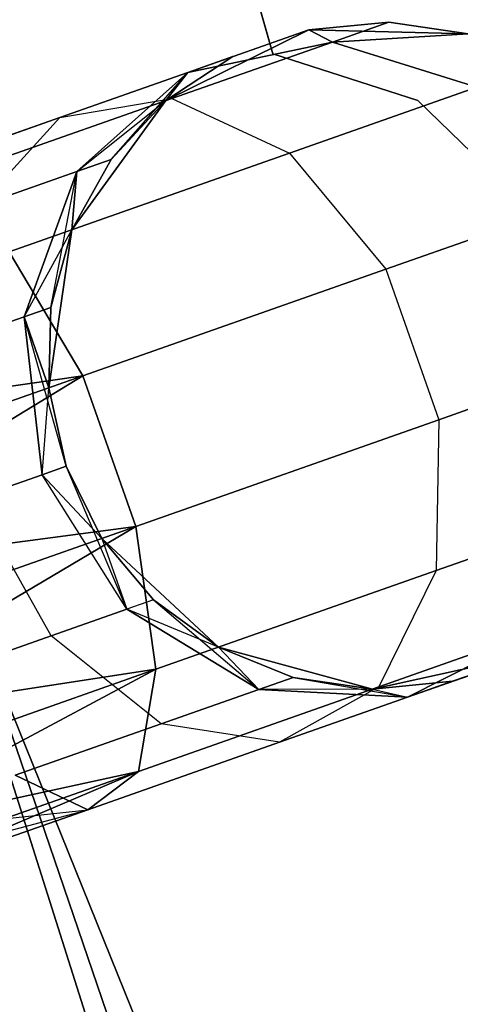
# Model space of a CAD drawing. Extents: x -91 to 91, y -91 to 262.
# Tile 49 of 256: x -58.11 to -56.78, y -22.02 to -19.07. Entities that reach past the tile are written whole.
import ezdxf

# ---------------------------------------------------------------- set-up
doc = ezdxf.new("R2010")
doc.units = 0
doc.header["$LTSCALE"] = 25.4
doc.layers.get('0').update_dxf_attribs({"linetype": 'CONTINUOUS'})

# ---------------------------------------------------------------- blocks, each defined once
blk = doc.blocks.new('ETE0_STL_1')
at = {"color": 0}
for p, q in [((-57.3465, -19.1716, 164.5076), (-58.8786, -13.765, 164.5076)), ((-58.8786, -13.765, 162.5076), (-57.3465, -19.1716, 162.5076)), ((-58.8786, -13.765, 162.5076), (-57.3465, -19.1716, 162.5076)), ((-57.3465, -19.1716, 164.5076), (-58.8786, -13.765, 164.5076)), ((-57.7321, -22.6053, 330.5076), (-60.1888, -14.8764, 330.5076)), ((-60.1888, -14.8764, 321.0076), (-57.7321, -22.6053, 321.0076)), ((-60.1888, -14.8764, 321.0076), (-57.7321, -22.6053, 321.0076)), ((-57.7321, -22.6053, 330.5076), (-60.1888, -14.8764, 330.5076)), ((-59.8479, -16.1935, 159.5), (-57.2222, -23.8667, 159.5)), ((-57.2222, -23.8667, 169), (-59.8479, -16.1935, 169)), ((-57.2222, -23.8667, 169), (-59.8479, -16.1935, 169)), ((-59.8479, -16.1935, 159.5), (-57.2222, -23.8667, 159.5)), ((-56.9989, -19.0764, 322.0076), (-57.2389, -19.0996, 327.5076)), ((-56.9989, -19.0764, 322.0076), (-57.2389, -19.0996, 322.0076)), ((-56.9989, -19.0764, 322.0076), (-57.2389, -19.0996, 327.5076)), ((-56.9989, -19.0764, 322.0076), (-57.2389, -19.0996, 322.0076)), ((-56.9989, -19.0764, 168.0076), (-57.2389, -19.0996, 168.0076)), ((-57.2389, -19.0996, 163.5076), (-56.9989, -19.0764, 168.0076)), ((-56.9989, -19.0764, 168.0076), (-57.2389, -19.0996, 168.0076)), ((-57.2389, -19.0996, 163.5076), (-56.9989, -19.0764, 168.0076)), ((-56.9989, -19.0764, 322.0076), (-57.168, -19.1359, 321.1065)), ((-56.9989, -19.0764, 322.0076), (-57.168, -19.1359, 321.1065)), ((-57.168, -19.1359, 168.9087), (-56.9989, -19.0764, 168.0076)), ((-57.168, -19.1359, 168.9087), (-56.9989, -19.0764, 168.0076)), ((-56.7604, -19.1112, 322.0076), (-56.9989, -19.0764, 322.0076)), ((-56.9989, -19.0764, 322.0076), (-56.7604, -19.1112, 327.5076)), ((-56.9989, -19.0764, 322.0076), (-56.7604, -19.1112, 327.5076)), ((-56.7604, -19.1112, 322.0076), (-56.9989, -19.0764, 322.0076)), ((-56.7604, -19.1112, 168.0076), (-56.9989, -19.0764, 168.0076)), ((-56.9989, -19.0764, 168.0076), (-56.7604, -19.1112, 163.5076)), ((-56.9989, -19.0764, 168.0076), (-56.7604, -19.1112, 163.5076)), ((-56.7604, -19.1112, 168.0076), (-56.9989, -19.0764, 168.0076)), ((-57.2389, -19.0996, 327.5076), (-57.668, -19.3117, 327.5076)), ((-57.668, -19.3117, 163.5076), (-57.2389, -19.0996, 163.5076)), ((-57.2389, -19.0996, 327.5076), (-57.668, -19.3117, 327.5076)), ((-57.668, -19.3117, 163.5076), (-57.2389, -19.0996, 163.5076)), ((-57.2389, -19.0996, 322.0076), (-57.6013, -19.2271, 321.2884)), ((-57.2389, -19.0996, 322.0076), (-57.6013, -19.2271, 321.2884)), ((-57.6013, -19.2271, 168.7269), (-57.2389, -19.0996, 168.0076)), ((-57.6013, -19.2271, 168.7269), (-57.2389, -19.0996, 168.0076)), ((-57.4663, -19.1796, 322.0076), (-57.2389, -19.0996, 327.5076)), ((-57.4663, -19.1796, 322.0076), (-57.2389, -19.0996, 327.5076)), ((-57.4663, -19.1796, 168.0076), (-57.2389, -19.0996, 163.5076)), ((-57.4663, -19.1796, 168.0076), (-57.2389, -19.0996, 163.5076)), ((-56.7604, -19.1112, 327.5076), (-57.2389, -19.0996, 327.5076)), ((-57.2389, -19.0996, 163.5076), (-56.7604, -19.1112, 163.5076)), ((-56.7604, -19.1112, 327.5076), (-57.2389, -19.0996, 327.5076)), ((-57.2389, -19.0996, 322.0076), (-57.2389, -19.0996, 327.5076)), ((-57.2389, -19.0996, 322.0076), (-57.2389, -19.0996, 327.5076)), ((-57.2389, -19.0996, 322.0076), (-57.168, -19.1359, 321.1065)), ((-57.2389, -19.0996, 322.0076), (-57.168, -19.1359, 321.1065)), ((-57.2389, -19.0996, 168.0076), (-57.2389, -19.0996, 163.5076)), ((-57.168, -19.1359, 168.9087), (-57.2389, -19.0996, 168.0076)), ((-57.168, -19.1359, 168.9087), (-57.2389, -19.0996, 168.0076)), ((-57.2389, -19.0996, 163.5076), (-56.7604, -19.1112, 163.5076)), ((-57.2389, -19.0996, 168.0076), (-57.2389, -19.0996, 163.5076)), ((-56.7604, -19.1112, 322.0076), (-57.168, -19.1359, 321.1065)), ((-56.7604, -19.1112, 322.0076), (-57.168, -19.1359, 321.1065)), ((-57.168, -19.1359, 168.9087), (-56.7604, -19.1112, 168.0076)), ((-57.168, -19.1359, 168.9087), (-56.7604, -19.1112, 168.0076)), ((-57.168, -19.1359, 321.1065), (-57.6495, -19.3052, 320.3427)), ((-57.168, -19.1359, 321.1065), (-57.6495, -19.3052, 320.3427)), ((-57.6495, -19.3052, 169.6726), (-57.168, -19.1359, 168.9087)), ((-57.6495, -19.3052, 169.6726), (-57.168, -19.1359, 168.9087)), ((-57.168, -19.1359, 321.1065), (-57.6013, -19.2271, 321.2884)), ((-57.168, -19.1359, 321.1065), (-57.6013, -19.2271, 321.2884)), ((-57.6013, -19.2271, 168.7269), (-57.168, -19.1359, 168.9087)), ((-57.6013, -19.2271, 168.7269), (-57.168, -19.1359, 168.9087)), ((-56.7345, -19.2716, 320.9558), (-57.168, -19.1359, 321.1065)), ((-56.7345, -19.2716, 320.9558), (-57.168, -19.1359, 321.1065)), ((-57.168, -19.1359, 168.9087), (-56.7345, -19.2716, 169.0594)), ((-57.168, -19.1359, 168.9087), (-56.7345, -19.2716, 169.0594)), ((-57.4663, -19.1796, 322.0076), (-57.668, -19.3117, 327.5076)), ((-57.4663, -19.1796, 322.0076), (-57.668, -19.3117, 322.0076)), ((-57.4663, -19.1796, 322.0076), (-57.668, -19.3117, 327.5076)), ((-57.4663, -19.1796, 322.0076), (-57.668, -19.3117, 322.0076)), ((-57.4663, -19.1796, 168.0076), (-57.668, -19.3117, 168.0076)), ((-57.668, -19.3117, 163.5076), (-57.4663, -19.1796, 168.0076)), ((-57.4663, -19.1796, 168.0076), (-57.668, -19.3117, 168.0076)), ((-57.668, -19.3117, 163.5076), (-57.4663, -19.1796, 168.0076)), ((-57.4663, -19.1796, 322.0076), (-57.6013, -19.2271, 321.2884)), ((-57.4663, -19.1796, 322.0076), (-57.6013, -19.2271, 321.2884)), ((-57.6013, -19.2271, 168.7269), (-57.4663, -19.1796, 168.0076)), ((-57.6013, -19.2271, 168.7269), (-57.4663, -19.1796, 168.0076)), ((-56.9112, -19.3113, 164.5076), (-57.3465, -19.1716, 164.5076)), ((-57.3465, -19.1716, 164.5076), (-57.3465, -19.1716, 162.5076)), ((-57.3465, -19.1716, 162.5076), (-56.9112, -19.3113, 162.5076)), ((-57.3465, -19.1716, 164.5076), (-57.3465, -19.1716, 162.5076)), ((-57.3465, -19.1716, 162.5076), (-56.9112, -19.3113, 162.5076)), ((-56.9112, -19.3113, 164.5076), (-57.3465, -19.1716, 164.5076)), ((-57.6013, -19.2271, 321.2884), (-57.9856, -19.3623, 320.6786)), ((-57.6013, -19.2271, 321.2884), (-57.9856, -19.3623, 320.6786)), ((-57.9856, -19.3623, 169.3366), (-57.6013, -19.2271, 168.7269)), ((-57.9856, -19.3623, 169.3366), (-57.6013, -19.2271, 168.7269)), ((-57.6013, -19.2271, 321.2884), (-57.935, -19.5244, 321.4596)), ((-57.6013, -19.2271, 321.2884), (-57.935, -19.5244, 321.4596)), ((-57.935, -19.5244, 168.5556), (-57.6013, -19.2271, 168.7269)), ((-57.935, -19.5244, 168.5556), (-57.6013, -19.2271, 168.7269)), ((-57.8321, -19.4882, 322.0076), (-57.6013, -19.2271, 321.2884)), ((-57.8321, -19.4882, 322.0076), (-57.6013, -19.2271, 321.2884)), ((-57.668, -19.3117, 322.0076), (-57.6013, -19.2271, 321.2884)), ((-57.668, -19.3117, 322.0076), (-57.6013, -19.2271, 321.2884)), ((-57.6013, -19.2271, 168.7269), (-57.668, -19.3117, 168.0076)), ((-57.6013, -19.2271, 168.7269), (-57.668, -19.3117, 168.0076)), ((-56.7345, -19.2716, 320.9558), (-57.2965, -19.4693, 320.0641)), ((-56.7345, -19.2716, 320.9558), (-57.2965, -19.4693, 320.0641)), ((-57.2965, -19.4693, 169.9511), (-56.7345, -19.2716, 169.0594)), ((-57.2965, -19.4693, 169.9511), (-56.7345, -19.2716, 169.0594)), ((-57.6495, -19.3052, 320.3427), (-58.3701, -19.5587, 319.8322)), ((-57.6495, -19.3052, 320.3427), (-58.3701, -19.5587, 319.8322)), ((-58.3701, -19.5587, 170.183), (-57.6495, -19.3052, 169.6726)), ((-58.3701, -19.5587, 170.183), (-57.6495, -19.3052, 169.6726)), ((-57.9856, -19.3623, 320.6786), (-57.6495, -19.3052, 320.3427)), ((-57.9856, -19.3623, 320.6786), (-57.6495, -19.3052, 320.3427)), ((-57.9856, -19.3623, 169.3366), (-57.6495, -19.3052, 169.6726)), ((-57.9856, -19.3623, 169.3366), (-57.6495, -19.3052, 169.6726)), ((-57.668, -19.3117, 327.5076), (-57.9493, -19.6989, 327.5076)), ((-57.9493, -19.6989, 163.5076), (-57.668, -19.3117, 163.5076)), ((-57.668, -19.3117, 327.5076), (-57.9493, -19.6989, 327.5076)), ((-57.9493, -19.6989, 163.5076), (-57.668, -19.3117, 163.5076)), ((-57.935, -19.5244, 168.5556), (-57.668, -19.3117, 168.0076)), ((-57.935, -19.5244, 168.5556), (-57.668, -19.3117, 168.0076)), ((-57.668, -19.3117, 322.0076), (-57.8321, -19.4882, 322.0076)), ((-57.8321, -19.4882, 322.0076), (-57.668, -19.3117, 327.5076)), ((-57.8321, -19.4882, 322.0076), (-57.668, -19.3117, 327.5076)), ((-57.668, -19.3117, 322.0076), (-57.8321, -19.4882, 322.0076)), ((-57.668, -19.3117, 168.0076), (-57.8321, -19.4882, 168.0076)), ((-57.8321, -19.4882, 168.0076), (-57.668, -19.3117, 163.5076)), ((-57.8321, -19.4882, 168.0076), (-57.668, -19.3117, 163.5076)), ((-57.668, -19.3117, 168.0076), (-57.8321, -19.4882, 168.0076)), ((-57.668, -19.3117, 322.0076), (-57.668, -19.3117, 327.5076)), ((-57.668, -19.3117, 322.0076), (-57.668, -19.3117, 327.5076)), ((-57.668, -19.3117, 168.0076), (-57.668, -19.3117, 163.5076)), ((-57.668, -19.3117, 168.0076), (-57.668, -19.3117, 163.5076)), ((-57.6495, -19.3052, 320.3427), (-57.2965, -19.4693, 320.0641)), ((-57.6495, -19.3052, 320.3427), (-57.2965, -19.4693, 320.0641)), ((-57.6495, -19.3052, 169.6726), (-57.2965, -19.4693, 169.9511)), ((-57.6495, -19.3052, 169.6726), (-57.2965, -19.4693, 169.9511)), ((-56.5836, -19.6302, 164.5076), (-56.9112, -19.3113, 164.5076)), ((-56.9112, -19.3113, 164.5076), (-56.9112, -19.3113, 162.5076)), ((-56.9112, -19.3113, 162.5076), (-56.5836, -19.6302, 162.5076)), ((-56.9112, -19.3113, 164.5076), (-56.9112, -19.3113, 162.5076)), ((-56.9112, -19.3113, 162.5076), (-56.5836, -19.6302, 162.5076)), ((-56.5836, -19.6302, 164.5076), (-56.9112, -19.3113, 164.5076)), ((-57.9856, -19.3623, 320.6786), (-58.5608, -19.5646, 320.2712)), ((-57.9856, -19.3623, 320.6786), (-58.5608, -19.5646, 320.2712)), ((-58.5608, -19.5646, 169.744), (-57.9856, -19.3623, 169.3366)), ((-58.5608, -19.5646, 169.744), (-57.9856, -19.3623, 169.3366)), ((-58.2278, -19.6274, 320.9951), (-57.9856, -19.3623, 320.6786)), ((-58.2278, -19.6274, 320.9951), (-57.9856, -19.3623, 320.6786)), ((-58.2278, -19.6274, 169.0201), (-57.9856, -19.3623, 169.3366)), ((-58.2278, -19.6274, 169.0201), (-57.9856, -19.3623, 169.3366)), ((-58.8222, -19.4357, 327.5076), (-55.7821, -26.9473, 327.5076)), ((-55.7821, -26.9473, 328.5076), (-58.8222, -19.4357, 328.5076)), ((-58.8222, -19.4357, 327.5076), (-55.7821, -26.9473, 327.5076)), ((-55.7821, -26.9473, 328.5076), (-58.8222, -19.4357, 328.5076)), ((-57.2965, -19.4693, 320.0641), (-58.1377, -19.7652, 319.4683)), ((-57.2965, -19.4693, 320.0641), (-58.1377, -19.7652, 319.4683)), ((-58.1377, -19.7652, 170.5469), (-57.2965, -19.4693, 169.9511)), ((-58.1377, -19.7652, 170.5469), (-57.2965, -19.4693, 169.9511)), ((-57.2965, -19.4693, 320.0641), (-57.0075, -19.8169, 319.9068)), ((-57.2965, -19.4693, 320.0641), (-57.0075, -19.8169, 319.9068)), ((-57.2965, -19.4693, 169.9511), (-57.0075, -19.8169, 170.1084)), ((-57.2965, -19.4693, 169.9511), (-57.0075, -19.8169, 170.1084)), ((-57.8321, -19.4882, 322.0076), (-57.9493, -19.6989, 327.5076)), ((-57.8321, -19.4882, 322.0076), (-57.9493, -19.6989, 322.0076)), ((-57.8321, -19.4882, 322.0076), (-57.9493, -19.6989, 327.5076)), ((-57.8321, -19.4882, 322.0076), (-57.9493, -19.6989, 322.0076)), ((-57.8321, -19.4882, 168.0076), (-57.9493, -19.6989, 168.0076)), ((-57.9493, -19.6989, 163.5076), (-57.8321, -19.4882, 168.0076)), ((-57.8321, -19.4882, 168.0076), (-57.9493, -19.6989, 168.0076)), ((-57.9493, -19.6989, 163.5076), (-57.8321, -19.4882, 168.0076)), ((-57.8321, -19.4882, 322.0076), (-57.935, -19.5244, 321.4596)), ((-57.8321, -19.4882, 322.0076), (-57.935, -19.5244, 321.4596)), ((-57.935, -19.5244, 168.5556), (-57.8321, -19.4882, 168.0076)), ((-57.935, -19.5244, 168.5556), (-57.8321, -19.4882, 168.0076)), ((-57.935, -19.5244, 321.4596), (-58.2278, -19.6274, 320.9951)), ((-57.935, -19.5244, 321.4596), (-58.2278, -19.6274, 320.9951)), ((-58.2278, -19.6274, 169.0201), (-57.935, -19.5244, 168.5556)), ((-58.2278, -19.6274, 169.0201), (-57.935, -19.5244, 168.5556)), ((-57.935, -19.5244, 321.4596), (-58.0927, -19.9597, 321.5811)), ((-57.935, -19.5244, 321.4596), (-58.0927, -19.9597, 321.5811)), ((-58.0927, -19.9597, 168.4341), (-57.935, -19.5244, 168.5556)), ((-58.0927, -19.9597, 168.4341), (-57.935, -19.5244, 168.5556)), ((-58.0127, -19.9315, 322.0076), (-57.935, -19.5244, 321.4596)), ((-58.0127, -19.9315, 322.0076), (-57.935, -19.5244, 321.4596)), ((-57.9493, -19.6989, 322.0076), (-57.935, -19.5244, 321.4596)), ((-57.9493, -19.6989, 322.0076), (-57.935, -19.5244, 321.4596)), ((-57.935, -19.5244, 168.5556), (-57.9493, -19.6989, 168.0076)), ((-57.935, -19.5244, 168.5556), (-57.9493, -19.6989, 168.0076)), ((-56.4, -19.6032, 320.8707), (-57.0075, -19.8169, 319.9068)), ((-56.4, -19.6032, 320.8707), (-57.0075, -19.8169, 319.9068)), ((-57.0075, -19.8169, 170.1084), (-56.4, -19.6032, 169.1445)), ((-57.0075, -19.8169, 170.1084), (-56.4, -19.6032, 169.1445)), ((-58.0927, -19.9597, 168.4341), (-57.9493, -19.6989, 168.0076)), ((-58.0927, -19.9597, 168.4341), (-57.9493, -19.6989, 168.0076)), ((-57.9493, -19.6989, 327.5076), (-58.0185, -20.1725, 327.5076)), ((-58.0185, -20.1725, 163.5076), (-57.9493, -19.6989, 163.5076)), ((-57.9493, -19.6989, 327.5076), (-58.0185, -20.1725, 327.5076)), ((-58.0185, -20.1725, 163.5076), (-57.9493, -19.6989, 163.5076)), ((-57.9493, -19.6989, 322.0076), (-58.0127, -19.9315, 322.0076)), ((-58.0127, -19.9315, 322.0076), (-57.9493, -19.6989, 327.5076)), ((-58.0127, -19.9315, 322.0076), (-57.9493, -19.6989, 327.5076)), ((-57.9493, -19.6989, 322.0076), (-58.0127, -19.9315, 322.0076)), ((-57.9493, -19.6989, 168.0076), (-58.0127, -19.9315, 168.0076)), ((-58.0127, -19.9315, 168.0076), (-57.9493, -19.6989, 163.5076)), ((-58.0127, -19.9315, 168.0076), (-57.9493, -19.6989, 163.5076)), ((-57.9493, -19.6989, 168.0076), (-58.0127, -19.9315, 168.0076)), ((-57.9493, -19.6989, 322.0076), (-57.9493, -19.6989, 327.5076)), ((-57.9493, -19.6989, 322.0076), (-57.9493, -19.6989, 327.5076)), ((-57.9493, -19.6989, 168.0076), (-57.9493, -19.6989, 163.5076)), ((-57.9493, -19.6989, 168.0076), (-57.9493, -19.6989, 163.5076)), ((-58.1377, -19.7652, 319.4683), (-57.9167, -20.1367, 319.2628)), ((-58.1377, -19.7652, 319.4683), (-57.9167, -20.1367, 319.2628)), ((-57.9167, -20.1367, 170.7524), (-58.1377, -19.7652, 170.5469)), ((-57.9167, -20.1367, 170.7524), (-58.1377, -19.7652, 170.5469)), ((-57.0075, -19.8169, 319.9068), (-57.9167, -20.1367, 319.2628)), ((-57.0075, -19.8169, 319.9068), (-57.9167, -20.1367, 319.2628)), ((-57.9167, -20.1367, 170.7524), (-57.0075, -19.8169, 170.1084)), ((-57.9167, -20.1367, 170.7524), (-57.0075, -19.8169, 170.1084)), ((-57.0075, -19.8169, 319.9068), (-56.8487, -20.2684, 319.9068)), ((-57.0075, -19.8169, 319.9068), (-56.8487, -20.2684, 319.9068)), ((-57.0075, -19.8169, 170.1084), (-56.8487, -20.2684, 170.1084)), ((-57.0075, -19.8169, 170.1084), (-56.8487, -20.2684, 170.1084)), ((-58.0127, -19.9315, 322.0076), (-58.0927, -19.9597, 321.5811)), ((-58.0127, -19.9315, 322.0076), (-58.0927, -19.9597, 321.5811)), ((-58.0927, -19.9597, 168.4341), (-58.0127, -19.9315, 168.0076)), ((-58.0927, -19.9597, 168.4341), (-58.0127, -19.9315, 168.0076)), ((-58.0127, -19.9315, 322.0076), (-58.0185, -20.1725, 327.5076)), ((-58.0127, -19.9315, 322.0076), (-58.0185, -20.1725, 327.5076)), ((-58.0127, -19.9315, 322.0076), (-58.0185, -20.1725, 322.0076)), ((-58.0127, -19.9315, 322.0076), (-58.0185, -20.1725, 322.0076)), ((-58.0127, -19.9315, 168.0076), (-58.0185, -20.1725, 168.0076)), ((-58.0185, -20.1725, 163.5076), (-58.0127, -19.9315, 168.0076)), ((-58.0127, -19.9315, 168.0076), (-58.0185, -20.1725, 168.0076)), ((-58.0185, -20.1725, 163.5076), (-58.0127, -19.9315, 168.0076)), ((-58.0927, -19.9597, 321.5811), (-58.3206, -20.0399, 321.2195)), ((-58.0927, -19.9597, 321.5811), (-58.3206, -20.0399, 321.2195)), ((-58.3206, -20.0399, 168.7957), (-58.0927, -19.9597, 168.4341)), ((-58.3206, -20.0399, 168.7957), (-58.0927, -19.9597, 168.4341)), ((-58.0927, -19.9597, 321.5811), (-58.0383, -20.4332, 321.6249)), ((-57.9665, -20.4079, 322.0076), (-58.0927, -19.9597, 321.5811)), ((-58.0185, -20.1725, 322.0076), (-58.0927, -19.9597, 321.5811)), ((-57.9665, -20.4079, 322.0076), (-58.0927, -19.9597, 321.5811)), ((-58.0185, -20.1725, 322.0076), (-58.0927, -19.9597, 321.5811)), ((-58.0927, -19.9597, 321.5811), (-58.0383, -20.4332, 321.6249)), ((-58.0383, -20.4332, 168.3903), (-58.0927, -19.9597, 168.4341)), ((-58.0927, -19.9597, 168.4341), (-58.0185, -20.1725, 168.0076)), ((-58.0927, -19.9597, 168.4341), (-58.0185, -20.1725, 168.0076)), ((-58.0383, -20.4332, 168.3903), (-58.0927, -19.9597, 168.4341)), ((-56.2412, -20.0547, 320.8707), (-56.8487, -20.2684, 319.9068)), ((-56.2412, -20.0547, 320.8707), (-56.8487, -20.2684, 319.9068)), ((-56.8487, -20.2684, 170.1084), (-56.2412, -20.0547, 169.1445)), ((-56.8487, -20.2684, 170.1084), (-56.2412, -20.0547, 169.1445)), ((-57.9167, -20.1367, 319.2628), (-59.064, -20.3014, 319.1222)), ((-57.9167, -20.1367, 319.2628), (-59.064, -20.3014, 319.1222)), ((-59.064, -20.3014, 170.8931), (-57.9167, -20.1367, 170.7524)), ((-59.064, -20.3014, 170.8931), (-57.9167, -20.1367, 170.7524)), ((-57.9167, -20.1367, 319.2628), (-58.9892, -20.514, 319.0367)), ((-57.9167, -20.1367, 319.2628), (-58.9892, -20.514, 319.0367)), ((-58.9892, -20.514, 170.9785), (-57.9167, -20.1367, 170.7524)), ((-58.9892, -20.514, 170.9785), (-57.9167, -20.1367, 170.7524)), ((-57.9167, -20.1367, 319.2628), (-58.9098, -20.7398, 319.0076)), ((-57.9167, -20.1367, 319.2628), (-58.9098, -20.7398, 319.0076)), ((-58.9098, -20.7398, 171.0076), (-57.9167, -20.1367, 170.7524)), ((-58.9098, -20.7398, 171.0076), (-57.9167, -20.1367, 170.7524)), ((-57.9167, -20.1367, 319.2628), (-57.7579, -20.5882, 319.2628)), ((-57.9167, -20.1367, 319.2628), (-57.7579, -20.5882, 319.2628)), ((-57.7579, -20.5882, 170.7524), (-57.9167, -20.1367, 170.7524)), ((-57.7579, -20.5882, 170.7524), (-57.9167, -20.1367, 170.7524)), ((-58.0383, -20.4332, 168.3903), (-58.0185, -20.1725, 168.0076)), ((-58.0383, -20.4332, 168.3903), (-58.0185, -20.1725, 168.0076)), ((-58.0185, -20.1725, 327.5076), (-57.9665, -20.4079, 327.5076)), ((-57.9665, -20.4079, 163.5076), (-58.0185, -20.1725, 163.5076)), ((-58.0185, -20.1725, 322.0076), (-58.0185, -20.1725, 327.5076)), ((-58.0185, -20.1725, 322.0076), (-58.0185, -20.1725, 327.5076)), ((-58.0185, -20.1725, 322.0076), (-57.9665, -20.4079, 322.0076)), ((-58.0185, -20.1725, 327.5076), (-57.9665, -20.4079, 327.5076)), ((-58.0185, -20.1725, 322.0076), (-57.9665, -20.4079, 322.0076)), ((-58.0185, -20.1725, 168.0076), (-57.9665, -20.4079, 168.0076)), ((-58.0185, -20.1725, 168.0076), (-57.9665, -20.4079, 168.0076)), ((-58.0185, -20.1725, 168.0076), (-58.0185, -20.1725, 163.5076)), ((-57.9665, -20.4079, 163.5076), (-58.0185, -20.1725, 163.5076)), ((-58.0185, -20.1725, 168.0076), (-58.0185, -20.1725, 163.5076)), ((-56.8487, -20.2684, 319.9068), (-57.7579, -20.5882, 319.2628)), ((-56.8487, -20.2684, 319.9068), (-57.7579, -20.5882, 319.2628)), ((-57.7579, -20.5882, 170.7524), (-56.8487, -20.2684, 170.1084)), ((-57.7579, -20.5882, 170.7524), (-56.8487, -20.2684, 170.1084)), ((-56.8487, -20.2684, 319.9068), (-56.8564, -20.7204, 320.0641)), ((-56.8487, -20.2684, 319.9068), (-56.8564, -20.7204, 320.0641)), ((-56.8487, -20.2684, 170.1084), (-56.8564, -20.7204, 169.9511)), ((-56.8487, -20.2684, 170.1084), (-56.8564, -20.7204, 169.9511)), ((-58.0383, -20.4332, 321.6249), (-57.9665, -20.4079, 322.0076)), ((-58.0383, -20.4332, 321.6249), (-57.9665, -20.4079, 322.0076)), ((-57.9665, -20.4079, 168.0076), (-58.0383, -20.4332, 168.3903)), ((-57.9665, -20.4079, 168.0076), (-58.0383, -20.4332, 168.3903)), ((-57.9665, -20.4079, 327.5076), (-57.8597, -20.624, 327.5076)), ((-57.8597, -20.624, 163.5076), (-57.9665, -20.4079, 163.5076)), ((-57.9665, -20.4079, 322.0076), (-57.9665, -20.4079, 327.5076)), ((-57.9665, -20.4079, 322.0076), (-57.9665, -20.4079, 327.5076)), ((-57.9665, -20.4079, 322.0076), (-57.8597, -20.624, 322.0076)), ((-57.9665, -20.4079, 327.5076), (-57.8597, -20.624, 327.5076)), ((-57.9665, -20.4079, 322.0076), (-57.8597, -20.624, 322.0076)), ((-57.9665, -20.4079, 168.0076), (-57.8597, -20.624, 168.0076)), ((-57.7843, -20.8365, 168.4341), (-57.9665, -20.4079, 168.0076)), ((-57.7843, -20.8365, 168.4341), (-57.9665, -20.4079, 168.0076)), ((-57.9665, -20.4079, 168.0076), (-57.8597, -20.624, 168.0076)), ((-57.9665, -20.4079, 168.0076), (-57.9665, -20.4079, 163.5076)), ((-57.8597, -20.624, 163.5076), (-57.9665, -20.4079, 163.5076)), ((-57.9665, -20.4079, 168.0076), (-57.9665, -20.4079, 163.5076)), ((-58.2428, -20.5051, 321.3005), (-58.0383, -20.4332, 321.6249)), ((-58.2428, -20.5051, 321.3005), (-58.0383, -20.4332, 321.6249)), ((-58.0383, -20.4332, 168.3903), (-58.2428, -20.5051, 168.7147)), ((-58.0383, -20.4332, 168.3903), (-58.2428, -20.5051, 168.7147)), ((-57.7843, -20.8365, 321.5811), (-58.0383, -20.4332, 321.6249)), ((-57.7843, -20.8365, 321.5811), (-58.0383, -20.4332, 321.6249)), ((-57.8597, -20.624, 322.0076), (-58.0383, -20.4332, 321.6249)), ((-57.8597, -20.624, 322.0076), (-58.0383, -20.4332, 321.6249)), ((-57.7843, -20.8365, 168.4341), (-58.0383, -20.4332, 168.3903)), ((-57.7843, -20.8365, 168.4341), (-58.0383, -20.4332, 168.3903)), ((-58.0122, -20.9166, 321.2195), (-58.2428, -20.5051, 321.3005)), ((-58.0122, -20.9166, 321.2195), (-58.2428, -20.5051, 321.3005)), ((-58.0122, -20.9166, 168.7957), (-58.2428, -20.5051, 168.7147)), ((-58.0122, -20.9166, 168.7957), (-58.2428, -20.5051, 168.7147)), ((-56.2944, -20.5227, 320.9558), (-56.8564, -20.7204, 320.0641)), ((-56.2944, -20.5227, 320.9558), (-56.8564, -20.7204, 320.0641)), ((-56.8564, -20.7204, 169.9511), (-56.2944, -20.5227, 169.0594)), ((-56.8564, -20.7204, 169.9511), (-56.2944, -20.5227, 169.0594)), ((-57.7579, -20.5882, 319.2628), (-58.9098, -20.7398, 319.0076)), ((-57.7579, -20.5882, 319.2628), (-58.9098, -20.7398, 319.0076)), ((-58.9098, -20.7398, 171.0076), (-57.7579, -20.5882, 170.7524)), ((-58.9098, -20.7398, 171.0076), (-57.7579, -20.5882, 170.7524)), ((-57.7579, -20.5882, 319.2628), (-58.8304, -20.9655, 319.0367)), ((-57.7579, -20.5882, 319.2628), (-58.8304, -20.9655, 319.0367)), ((-58.8304, -20.9655, 170.9785), (-57.7579, -20.5882, 170.7524)), ((-58.8304, -20.9655, 170.9785), (-57.7579, -20.5882, 170.7524)), ((-57.7579, -20.5882, 319.2628), (-58.7556, -21.1782, 319.1222)), ((-57.7579, -20.5882, 319.2628), (-58.7556, -21.1782, 319.1222)), ((-58.7556, -21.1782, 170.8931), (-57.7579, -20.5882, 170.7524)), ((-58.7556, -21.1782, 170.8931), (-57.7579, -20.5882, 170.7524)), ((-57.7579, -20.5882, 319.2628), (-57.6976, -21.0163, 319.4683)), ((-57.7579, -20.5882, 319.2628), (-57.6976, -21.0163, 319.4683)), ((-57.6976, -21.0163, 170.5469), (-57.7579, -20.5882, 170.7524)), ((-57.6976, -21.0163, 170.5469), (-57.7579, -20.5882, 170.7524)), ((-57.8597, -20.624, 327.5076), (-57.5092, -20.95, 327.5076)), ((-57.5092, -20.95, 163.5076), (-57.8597, -20.624, 163.5076)), ((-57.8597, -20.624, 322.0076), (-57.8597, -20.624, 327.5076)), ((-57.8597, -20.624, 322.0076), (-57.8597, -20.624, 327.5076)), ((-57.8597, -20.624, 322.0076), (-57.7042, -20.8083, 322.0076)), ((-57.7042, -20.8083, 322.0076), (-57.8597, -20.624, 327.5076)), ((-57.7042, -20.8083, 322.0076), (-57.8597, -20.624, 327.5076)), ((-57.8597, -20.624, 327.5076), (-57.5092, -20.95, 327.5076)), ((-57.8597, -20.624, 322.0076), (-57.7042, -20.8083, 322.0076)), ((-57.8597, -20.624, 322.0076), (-57.7843, -20.8365, 321.5811)), ((-57.8597, -20.624, 322.0076), (-57.7843, -20.8365, 321.5811)), ((-57.8597, -20.624, 168.0076), (-57.7843, -20.8365, 168.4341)), ((-57.8597, -20.624, 168.0076), (-57.7843, -20.8365, 168.4341)), ((-57.8597, -20.624, 168.0076), (-57.7042, -20.8083, 168.0076)), ((-57.7042, -20.8083, 168.0076), (-57.8597, -20.624, 163.5076)), ((-57.5092, -20.95, 163.5076), (-57.8597, -20.624, 163.5076)), ((-57.7042, -20.8083, 168.0076), (-57.8597, -20.624, 163.5076)), ((-57.8597, -20.624, 168.0076), (-57.7042, -20.8083, 168.0076)), ((-57.8597, -20.624, 168.0076), (-57.8597, -20.624, 163.5076)), ((-57.8597, -20.624, 168.0076), (-57.8597, -20.624, 163.5076)), ((-56.8564, -20.7204, 320.0641), (-57.6976, -21.0163, 319.4683)), ((-56.8564, -20.7204, 320.0641), (-57.6976, -21.0163, 319.4683)), ((-57.6976, -21.0163, 170.5469), (-56.8564, -20.7204, 169.9511)), ((-57.6976, -21.0163, 170.5469), (-56.8564, -20.7204, 169.9511)), ((-56.8564, -20.7204, 320.0641), (-57.0289, -21.0693, 320.3427)), ((-56.8564, -20.7204, 320.0641), (-57.0289, -21.0693, 320.3427)), ((-56.8564, -20.7204, 169.9511), (-57.0289, -21.0693, 169.6726)), ((-56.8564, -20.7204, 169.9511), (-57.0289, -21.0693, 169.6726)), ((-57.7042, -20.8083, 322.0076), (-57.7843, -20.8365, 321.5811)), ((-57.7042, -20.8083, 322.0076), (-57.7843, -20.8365, 321.5811)), ((-57.7042, -20.8083, 168.0076), (-57.7843, -20.8365, 168.4341)), ((-57.7042, -20.8083, 168.0076), (-57.7843, -20.8365, 168.4341)), ((-57.7042, -20.8083, 322.0076), (-57.5092, -20.95, 327.5076)), ((-57.7042, -20.8083, 322.0076), (-57.5092, -20.95, 322.0076)), ((-57.7042, -20.8083, 322.0076), (-57.5092, -20.95, 327.5076)), ((-57.7042, -20.8083, 322.0076), (-57.5092, -20.95, 322.0076)), ((-57.7042, -20.8083, 168.0076), (-57.3888, -21.0771, 168.5556)), ((-57.7042, -20.8083, 168.0076), (-57.3888, -21.0771, 168.5556)), ((-57.7042, -20.8083, 168.0076), (-57.5092, -20.95, 168.0076)), ((-57.5092, -20.95, 163.5076), (-57.7042, -20.8083, 168.0076)), ((-57.7042, -20.8083, 168.0076), (-57.5092, -20.95, 168.0076)), ((-57.5092, -20.95, 163.5076), (-57.7042, -20.8083, 168.0076)), ((-57.7843, -20.8365, 321.5811), (-58.0122, -20.9166, 321.2195)), ((-57.7843, -20.8365, 321.5811), (-58.0122, -20.9166, 321.2195)), ((-58.0122, -20.9166, 168.7957), (-57.7843, -20.8365, 168.4341)), ((-58.0122, -20.9166, 168.7957), (-57.7843, -20.8365, 168.4341)), ((-57.3888, -21.0771, 321.4596), (-57.7843, -20.8365, 321.5811)), ((-57.5092, -20.95, 322.0076), (-57.7843, -20.8365, 321.5811)), ((-57.3888, -21.0771, 321.4596), (-57.7843, -20.8365, 321.5811)), ((-57.5092, -20.95, 322.0076), (-57.7843, -20.8365, 321.5811)), ((-57.7843, -20.8365, 168.4341), (-57.3888, -21.0771, 168.5556)), ((-57.7843, -20.8365, 168.4341), (-57.3888, -21.0771, 168.5556)), ((-58.0122, -20.9166, 321.2195), (-58.3533, -21.0366, 320.9779)), ((-58.0122, -20.9166, 321.2195), (-58.3533, -21.0366, 320.9779)), ((-58.3533, -21.0366, 169.0373), (-58.0122, -20.9166, 168.7957)), ((-58.3533, -21.0366, 169.0373), (-58.0122, -20.9166, 168.7957)), ((-57.6816, -21.1801, 320.9951), (-58.0122, -20.9166, 321.2195)), ((-57.6816, -21.1801, 320.9951), (-58.0122, -20.9166, 321.2195)), ((-57.6816, -21.1801, 169.0201), (-58.0122, -20.9166, 168.7957)), ((-57.6816, -21.1801, 169.0201), (-58.0122, -20.9166, 168.7957)), ((-56.5474, -20.8999, 321.1065), (-57.0289, -21.0693, 320.3427)), ((-56.5474, -20.8999, 321.1065), (-57.0289, -21.0693, 320.3427)), ((-57.0289, -21.0693, 169.6726), (-56.5474, -20.8999, 168.9087)), ((-57.0289, -21.0693, 169.6726), (-56.5474, -20.8999, 168.9087)), ((-56.9424, -21.1, 321.2884), (-56.5474, -20.8999, 321.1065)), ((-56.9424, -21.1, 321.2884), (-56.5474, -20.8999, 321.1065)), ((-56.5474, -20.8999, 168.9087), (-56.9424, -21.1, 168.7269)), ((-56.5474, -20.8999, 168.9087), (-56.9424, -21.1, 168.7269)), ((-57.5092, -20.95, 327.5076), (-57.0474, -21.0758, 327.5076)), ((-57.0474, -21.0758, 163.5076), (-57.5092, -20.95, 163.5076)), ((-57.5092, -20.95, 322.0076), (-57.5092, -20.95, 327.5076)), ((-57.5092, -20.95, 322.0076), (-57.5092, -20.95, 327.5076)), ((-57.5092, -20.95, 322.0076), (-57.2859, -21.0409, 322.0076)), ((-57.2859, -21.0409, 322.0076), (-57.5092, -20.95, 327.5076)), ((-57.2859, -21.0409, 322.0076), (-57.5092, -20.95, 327.5076)), ((-57.5092, -20.95, 327.5076), (-57.0474, -21.0758, 327.5076)), ((-57.5092, -20.95, 322.0076), (-57.2859, -21.0409, 322.0076)), ((-57.5092, -20.95, 322.0076), (-57.3888, -21.0771, 321.4596)), ((-57.5092, -20.95, 322.0076), (-57.3888, -21.0771, 321.4596)), ((-57.5092, -20.95, 168.0076), (-57.3888, -21.0771, 168.5556)), ((-57.5092, -20.95, 168.0076), (-57.3888, -21.0771, 168.5556)), ((-57.5092, -20.95, 168.0076), (-57.2859, -21.0409, 168.0076)), ((-57.2859, -21.0409, 168.0076), (-57.5092, -20.95, 163.5076)), ((-57.0474, -21.0758, 163.5076), (-57.5092, -20.95, 163.5076)), ((-57.2859, -21.0409, 168.0076), (-57.5092, -20.95, 163.5076)), ((-57.5092, -20.95, 168.0076), (-57.2859, -21.0409, 168.0076)), ((-57.5092, -20.95, 168.0076), (-57.5092, -20.95, 163.5076)), ((-57.5092, -20.95, 168.0076), (-57.5092, -20.95, 163.5076)), ((-57.0474, -21.0758, 327.5076), (-56.58, -20.9725, 327.5076)), ((-56.58, -20.9725, 163.5076), (-57.0474, -21.0758, 163.5076)), ((-57.0474, -21.0758, 327.5076), (-56.58, -20.9725, 327.5076)), ((-56.58, -20.9725, 163.5076), (-57.0474, -21.0758, 163.5076)), ((-56.58, -20.9725, 322.0076), (-56.9424, -21.1, 321.2884)), ((-56.58, -20.9725, 322.0076), (-56.9424, -21.1, 321.2884)), ((-56.9424, -21.1, 168.7269), (-56.58, -20.9725, 168.0076)), ((-56.9424, -21.1, 168.7269), (-56.58, -20.9725, 168.0076)), ((-56.8074, -21.0525, 322.0076), (-56.58, -20.9725, 327.5076)), ((-56.8074, -21.0525, 322.0076), (-56.58, -20.9725, 327.5076)), ((-56.58, -20.9725, 163.5076), (-56.8074, -21.0525, 168.0076)), ((-56.58, -20.9725, 163.5076), (-56.8074, -21.0525, 168.0076)), ((-57.6976, -21.0163, 319.4683), (-58.7556, -21.1782, 319.1222)), ((-57.6976, -21.0163, 319.4683), (-58.7556, -21.1782, 319.1222)), ((-58.7556, -21.1782, 170.8931), (-57.6976, -21.0163, 170.5469)), ((-58.7556, -21.1782, 170.8931), (-57.6976, -21.0163, 170.5469)), ((-57.6976, -21.0163, 319.4683), (-58.6898, -21.3653, 319.2591)), ((-57.6976, -21.0163, 319.4683), (-58.6898, -21.3653, 319.2591)), ((-58.6898, -21.3653, 170.7561), (-57.6976, -21.0163, 170.5469)), ((-58.6898, -21.3653, 170.7561), (-57.6976, -21.0163, 170.5469)), ((-57.6976, -21.0163, 319.4683), (-58.6367, -21.5161, 319.4395)), ((-57.6976, -21.0163, 319.4683), (-58.6367, -21.5161, 319.4395)), ((-58.6367, -21.5161, 170.5757), (-57.6976, -21.0163, 170.5469)), ((-58.6367, -21.5161, 170.5757), (-57.6976, -21.0163, 170.5469)), ((-57.6976, -21.0163, 319.4683), (-57.7495, -21.3228, 319.8322)), ((-57.6976, -21.0163, 319.4683), (-57.7495, -21.3228, 319.8322)), ((-57.7495, -21.3228, 170.183), (-57.6976, -21.0163, 170.5469)), ((-57.7495, -21.3228, 170.183), (-57.6976, -21.0163, 170.5469)), ((-57.2859, -21.0409, 322.0076), (-57.3888, -21.0771, 321.4596)), ((-57.2859, -21.0409, 322.0076), (-57.3888, -21.0771, 321.4596)), ((-57.3888, -21.0771, 168.5556), (-57.2859, -21.0409, 168.0076)), ((-57.3888, -21.0771, 168.5556), (-57.2859, -21.0409, 168.0076)), ((-57.2859, -21.0409, 322.0076), (-57.0474, -21.0758, 327.5076)), ((-57.2859, -21.0409, 322.0076), (-57.0474, -21.0758, 322.0076)), ((-57.2859, -21.0409, 322.0076), (-57.0474, -21.0758, 327.5076)), ((-57.2859, -21.0409, 322.0076), (-57.0474, -21.0758, 322.0076)), ((-57.2859, -21.0409, 168.0076), (-56.9424, -21.1, 168.7269)), ((-57.2859, -21.0409, 168.0076), (-56.9424, -21.1, 168.7269)), ((-57.2859, -21.0409, 168.0076), (-57.0474, -21.0758, 168.0076)), ((-57.0474, -21.0758, 163.5076), (-57.2859, -21.0409, 168.0076)), ((-57.2859, -21.0409, 168.0076), (-57.0474, -21.0758, 168.0076)), ((-57.0474, -21.0758, 163.5076), (-57.2859, -21.0409, 168.0076)), ((-57.0289, -21.0693, 320.3427), (-57.7495, -21.3228, 319.8322)), ((-57.0289, -21.0693, 320.3427), (-57.7495, -21.3228, 319.8322)), ((-57.7495, -21.3228, 170.183), (-57.0289, -21.0693, 169.6726)), ((-57.7495, -21.3228, 170.183), (-57.0289, -21.0693, 169.6726)), ((-57.0474, -21.0758, 322.0076), (-57.3888, -21.0771, 321.4596)), ((-57.0474, -21.0758, 322.0076), (-57.3888, -21.0771, 321.4596)), ((-57.0289, -21.0693, 320.3427), (-57.3267, -21.2352, 320.6786)), ((-57.0289, -21.0693, 320.3427), (-57.3267, -21.2352, 320.6786)), ((-57.0289, -21.0693, 169.6726), (-57.3267, -21.2352, 169.3366)), ((-57.0289, -21.0693, 169.6726), (-57.3267, -21.2352, 169.3366)), ((-57.0474, -21.0758, 322.0076), (-56.8074, -21.0525, 322.0076)), ((-56.8074, -21.0525, 322.0076), (-57.0474, -21.0758, 327.5076)), ((-56.8074, -21.0525, 322.0076), (-57.0474, -21.0758, 327.5076)), ((-57.0474, -21.0758, 322.0076), (-56.8074, -21.0525, 322.0076)), ((-57.0474, -21.0758, 168.0076), (-56.8074, -21.0525, 168.0076)), ((-56.8074, -21.0525, 168.0076), (-57.0474, -21.0758, 163.5076)), ((-56.8074, -21.0525, 168.0076), (-57.0474, -21.0758, 163.5076)), ((-57.0474, -21.0758, 168.0076), (-56.8074, -21.0525, 168.0076)), ((-57.0474, -21.0758, 322.0076), (-57.0474, -21.0758, 327.5076)), ((-57.0474, -21.0758, 322.0076), (-57.0474, -21.0758, 327.5076)), ((-57.0474, -21.0758, 322.0076), (-56.9424, -21.1, 321.2884)), ((-57.0474, -21.0758, 322.0076), (-56.9424, -21.1, 321.2884)), ((-57.0474, -21.0758, 168.0076), (-56.9424, -21.1, 168.7269)), ((-57.0474, -21.0758, 168.0076), (-56.9424, -21.1, 168.7269)), ((-57.0474, -21.0758, 168.0076), (-57.0474, -21.0758, 163.5076)), ((-57.0474, -21.0758, 168.0076), (-57.0474, -21.0758, 163.5076)), ((-56.8074, -21.0525, 322.0076), (-56.9424, -21.1, 321.2884)), ((-56.8074, -21.0525, 322.0076), (-56.9424, -21.1, 321.2884)), ((-56.9424, -21.1, 168.7269), (-56.8074, -21.0525, 168.0076)), ((-56.9424, -21.1, 168.7269), (-56.8074, -21.0525, 168.0076)), ((-57.3888, -21.0771, 321.4596), (-57.6816, -21.1801, 320.9951)), ((-57.3888, -21.0771, 321.4596), (-57.6816, -21.1801, 320.9951)), ((-57.6816, -21.1801, 169.0201), (-57.3888, -21.0771, 168.5556)), ((-57.6816, -21.1801, 169.0201), (-57.3888, -21.0771, 168.5556)), ((-57.3888, -21.0771, 321.4596), (-56.9424, -21.1, 321.2884)), ((-57.3888, -21.0771, 321.4596), (-56.9424, -21.1, 321.2884)), ((-56.9424, -21.1, 168.7269), (-57.3888, -21.0771, 168.5556)), ((-56.9424, -21.1, 168.7269), (-57.3888, -21.0771, 168.5556)), ((-56.9424, -21.1, 321.2884), (-57.3267, -21.2352, 320.6786)), ((-56.9424, -21.1, 321.2884), (-57.3267, -21.2352, 320.6786)), ((-57.3267, -21.2352, 169.3366), (-56.9424, -21.1, 168.7269)), ((-57.3267, -21.2352, 169.3366), (-56.9424, -21.1, 168.7269)), ((-57.6816, -21.1801, 320.9951), (-58.1198, -21.3343, 320.6847)), ((-57.6816, -21.1801, 320.9951), (-58.1198, -21.3343, 320.6847)), ((-58.1198, -21.3343, 169.3306), (-57.6816, -21.1801, 169.0201)), ((-58.1198, -21.3343, 169.3306), (-57.6816, -21.1801, 169.0201)), ((-57.3267, -21.2352, 320.6786), (-57.6816, -21.1801, 320.9951)), ((-57.3267, -21.2352, 320.6786), (-57.6816, -21.1801, 320.9951)), ((-57.3267, -21.2352, 169.3366), (-57.6816, -21.1801, 169.0201)), ((-57.3267, -21.2352, 169.3366), (-57.6816, -21.1801, 169.0201)), ((-57.3267, -21.2352, 320.6786), (-57.9019, -21.4376, 320.2712)), ((-57.3267, -21.2352, 320.6786), (-57.9019, -21.4376, 320.2712)), ((-57.9019, -21.4376, 169.744), (-57.3267, -21.2352, 169.3366)), ((-57.9019, -21.4376, 169.744), (-57.3267, -21.2352, 169.3366)), ((-57.7495, -21.3228, 319.8322), (-58.6367, -21.5161, 319.4395)), ((-57.7495, -21.3228, 319.8322), (-58.6367, -21.5161, 319.4395)), ((-58.6367, -21.5161, 170.5757), (-57.7495, -21.3228, 170.183)), ((-58.6367, -21.5161, 170.5757), (-57.7495, -21.3228, 170.183)), ((-57.7495, -21.3228, 319.8322), (-58.5995, -21.6218, 319.653)), ((-57.7495, -21.3228, 319.8322), (-58.5995, -21.6218, 319.653)), ((-58.5995, -21.6218, 170.3622), (-57.7495, -21.3228, 170.183)), ((-58.5995, -21.6218, 170.3622), (-57.7495, -21.3228, 170.183)), ((-57.7495, -21.3228, 319.8322), (-58.5804, -21.6762, 319.8871)), ((-57.7495, -21.3228, 319.8322), (-58.5804, -21.6762, 319.8871)), ((-58.5804, -21.6762, 170.1281), (-57.7495, -21.3228, 170.183)), ((-58.5804, -21.6762, 170.1281), (-57.7495, -21.3228, 170.183)), ((-57.9019, -21.4376, 320.2712), (-58.1198, -21.3343, 320.6847)), ((-57.9019, -21.4376, 320.2712), (-58.1198, -21.3343, 320.6847)), ((-58.1198, -21.3343, 169.3306), (-57.9019, -21.4376, 169.744)), ((-58.1198, -21.3343, 169.3306), (-57.9019, -21.4376, 169.744)), ((-57.7495, -21.3228, 319.8322), (-57.9019, -21.4376, 320.2712)), ((-57.7495, -21.3228, 319.8322), (-57.9019, -21.4376, 320.2712)), ((-57.9019, -21.4376, 169.744), (-57.7495, -21.3228, 170.183)), ((-57.9019, -21.4376, 169.744), (-57.7495, -21.3228, 170.183)), ((-58.6367, -21.5161, 320.5757), (-57.9019, -21.4376, 320.2712)), ((-58.6367, -21.5161, 320.5757), (-57.9019, -21.4376, 320.2712)), ((-58.5995, -21.6218, 320.3622), (-57.9019, -21.4376, 320.2712)), ((-58.5995, -21.6218, 320.3622), (-57.9019, -21.4376, 320.2712)), ((-58.5995, -21.6218, 169.653), (-57.9019, -21.4376, 169.744)), ((-58.5995, -21.6218, 169.653), (-57.9019, -21.4376, 169.744)), ((-57.9019, -21.4376, 320.2712), (-58.5804, -21.6762, 319.8871)), ((-57.9019, -21.4376, 320.2712), (-58.5804, -21.6762, 320.1281)), ((-57.9019, -21.4376, 320.2712), (-58.5804, -21.6762, 319.8871)), ((-57.9019, -21.4376, 320.2712), (-58.5804, -21.6762, 320.1281)), ((-58.5804, -21.6762, 169.8871), (-57.9019, -21.4376, 169.744)), ((-58.5804, -21.6762, 170.1281), (-57.9019, -21.4376, 169.744)), ((-58.5804, -21.6762, 170.1281), (-57.9019, -21.4376, 169.744)), ((-58.5804, -21.6762, 169.8871), (-57.9019, -21.4376, 169.744))]:
    blk.add_line(p, q, dxfattribs=at)

msp = doc.modelspace()

# ---------------------------------------------------------------- block references
at = {"color": 253}
msp.add_blockref('ETE0_STL_1', (0, 0), dxfattribs=at)

doc.saveas('drawing.dxf')
